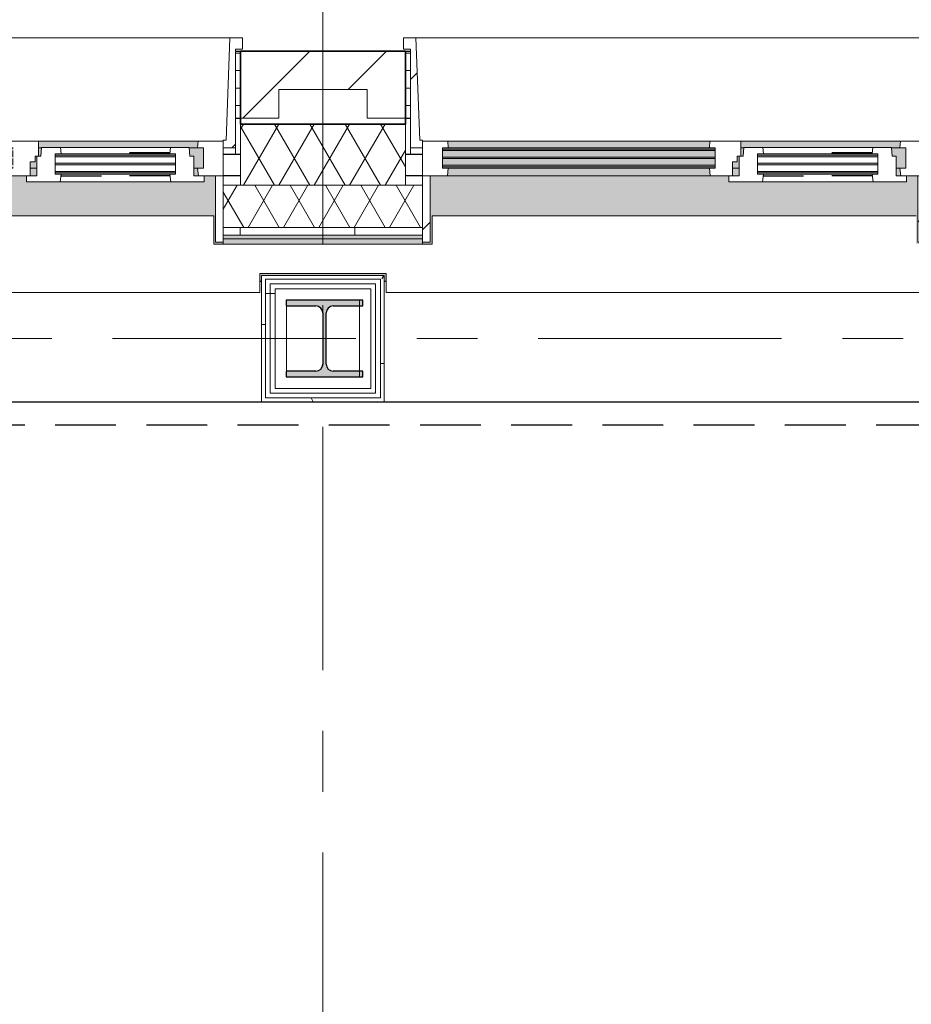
# Model space of a CAD drawing. Extents: x 2744 to 57639, y 3641 to 38820.
# Tile 46 of 179: x 14725 to 17053, y 34090 to 36661. Entities that reach past the tile are written whole.
import ezdxf

# ---------------------------------------------------------------- set-up
doc = ezdxf.new("R2010")
doc.units = 0
doc.header["$LTSCALE"] = 50
for name, pattern in [('gestippeld', [6.35, 3.175, -3.175]), ('HIDDEN2', [4.7625, 3.175, -1.5875]), ('stramien', [22.225, 12.7, -3.175, 3.175, -3.175])]:
    doc.linetypes.add(name, pattern=pattern)
doc.layers.get('0').update_dxf_attribs({"linetype": 'CONTINUOUS'})
for name, color, linetype, lineweight in [('A-GLAZ', 8, 'CONTINUOUS', 25), ('A-GLAZ-GLAS', 8, 'CONTINUOUS', 25), ('A-WALL', 8, 'CONTINUOUS', 25), ('A-WALL-MBNI', 8, 'CONTINUOUS', 25), ('A-WALL-PATT', 8, 'CONTINUOUS', 50), ('I-WALL', 8, 'CONTINUOUS', 25), ('S-COLS', 8, 'CONTINUOUS', 18), ('S-GRID', 8, 'CONTINUOUS', 18)]:
    doc.layers.add(name, color=color, linetype=linetype, lineweight=lineweight)
doc.layers.add('IWTEKST', color=2, linetype='CONTINUOUS')
pattern_1 = [(0, (4516.597, 45345.66), (0, 45.688), []), (90, (4516.6, 45345.66), (-105, 45.688), [45.688, -45.688])]
pattern_2 = [(0, (0, 0), (406.4, 101.6), [33.528, -271.272, 33.528, -271.272, -1625.6]), (0, (0, 0), (406.4, 101.6), [-609.6, 33.528, -576.072, 33.528, -271.272, -711.2]), (0, (0, 0), (406.4, 101.6), [-1524, 33.528, -169.672, 33.528, -474.472]), (120, (152.4, 50.8), (-291.18818, 301.15272), [33.528, -271.272, 33.528, -271.272, -1625.6]), (120, (152.4, 50.8), (-291.18818, 301.15272), [-609.6, 33.528, -576.072, 33.528, -271.272, -711.2]), (120, (152.4, 50.8), (-291.18818, 301.15272), [-1524, 33.528, -169.672, 33.528, -474.472]), (240, (203.2, 254), (-115.21182, -402.75272), [33.528, -271.272, 33.528, -271.272, -1625.6]), (240, (203.2, 254), (-115.21182, -402.75272), [-609.6, 33.528, -576.072, 33.528, -271.272, -711.2]), (240, (203.2, 254), (-115.21182, -402.75272), [-1524, 33.528, -169.672, 33.528, -474.472])]
pattern_3 = [(0, (15356.6, 35595.7), (0, 500), []), (0, (15356.6, 35545.7), (0, 500), []), (0, (15356.6, 35495.7), (0, 500), []), (0, (15356.6, 35445.7), (0, 500), [])]
pattern_4 = [(45, (-16433.26, -36403.2), (-212.132, 212.132), [])]
pattern_5 = [(45, (-14599.93, -36403.2), (-212.132, 212.132), [])]

# ---------------------------------------------------------------- blocks, each defined once
blk = doc.blocks.new('10844_ABT model nieuw_export 08-11-2012_rvt-1-Plotview 4e Verdieping - schaal 1 op 100')
at = {"layer": 'S-COLS', "lineweight": 5}
blk.add_hatch(color=256, dxfattribs=at).paths.add_polyline_path([(15420.8, 35728.2), (15620.8, 35728.2), (15620.8, 35743.2), (15543.3, 35743.2), (15530.5, 35748.5), (15525.3, 35761.2), (15525.3, 35895.2), (15530.5, 35907.9), (15543.3, 35913.2), (15620.8, 35913.2), (15620.8, 35928.2), (15420.8, 35928.2), (15420.8, 35913.2), (15498.3, 35913.2), (15511, 35907.9), (15516.3, 35895.2), (15516.3, 35761.2), (15511, 35748.5), (15498.3, 35743.2), (15420.8, 35743.2)], flags=0)
at = {"layer": 'S-COLS', "color": 0, "lineweight": 25}
for p, q in [((15620.8, 35928.2), (15420.8, 35928.2)), ((15420.8, 35928.2), (15420.8, 35913.2)), ((15420.8, 35913.2), (15498.3, 35913.2)), ((15543.3, 35913.2), (15620.8, 35913.2)), ((15620.8, 35913.2), (15620.8, 35928.2)), ((15516.3, 35895.2), (15516.3, 35761.2)), ((15525.3, 35761.2), (15525.3, 35895.2)), ((15498.3, 35743.2), (15420.8, 35743.2)), ((15420.8, 35743.2), (15420.8, 35728.2)), ((15620.8, 35743.2), (15543.3, 35743.2)), ((15620.8, 35728.2), (15620.8, 35743.2)), ((15420.8, 35728.2), (15620.8, 35728.2))]:
    blk.add_line(p, q, dxfattribs=at)
for centre, start, end in [((15498.3, 35895.2), 0, 90), ((15543.3, 35895.2), 90, 180), ((15498.3, 35761.2), 270, 0), ((15543.3, 35761.2), 180, 270)]:
    blk.add_arc(centre, 18, start, end, dxfattribs=at)
blk = doc.blocks.new('31_KA_Houten kozijn metselwerkgevel met draaiend deel verdieping - 31_KA_Houten kozijn metselwerkgevel met draaiend deel verdieping-V107-Plotview 4e Verdieping - schaal 1 op 100')
at = {"layer": 'A-GLAZ', "lineweight": 18}
h = blk.add_hatch(dxfattribs=at)
h.set_pattern_fill('FP_357', color=256, style=0, pattern_type=2)
h.set_pattern_definition(pattern_4)
h.paths.add_polyline_path([(-656.5, -76.9), (-656.5, -56.9), (-664.2, -56.9), (-673.9, 210.1), (-706.5, 210.1), (-706.5, 180.1), (-688.5, 180.1), (-688.5, -76.9)], flags=0)
at = {"layer": 'A-GLAZ'}
h = blk.add_hatch(color=256, dxfattribs=at)
h.paths.add_polyline_path([(-591.8, -129.8), (107, -129.8), (107, -126.3), (-604.5, -126.3), (-604.5, -129.8)], flags=0)
h.paths.add_polyline_path([(165, -129.8), (170, -129.8), (170, -99), (165, -99), (165, -114), (152.5, -114), (152.5, -129.8)], flags=0)
h.paths.add_polyline_path([(589.5, -129.8), (604.5, -129.8), (604.5, -77), (567.9, -77), (569.5, -99), (580, -99), (580, -129.8)], flags=0)
h.paths.add_polyline_path([(-591.1, -122.3), (107, -122.3), (107, -105.3), (-604.5, -105.3), (-604.5, -122.3), (-591.8, -122.3)], flags=0)
h.paths.add_polyline_path([(-586.3, -101.3), (107, -101.3), (107, -84.3), (-604.5, -84.3), (-604.5, -101.3), (-591.1, -101.3)], flags=0)
h.paths.add_polyline_path([(180.5, -99), (182.1, -77), (174, -77), (174, -99)], flags=0)
h.paths.add_polyline_path([(93.6, -80.3), (107, -80.3), (107, -77), (-604.5, -77), (-604.5, -80.3), (92, -80.3)], flags=0)
h = blk.add_hatch(color=256, dxfattribs=at)
h.paths.add_polyline_path([(-542.5, -77), (92, -77), (93.6, -60), (-591.1, -60), (-589.5, -77)], flags=0)
h.paths.add_polyline_path([(174, -77), (589.5, -77), (591.1, -60), (174, -60)], flags=0)
blk.add_hatch(color=256, dxfattribs=at).paths.add_polyline_path([(-631.5, -328.5), (-631.5, -255), (631.5, -255), (631.5, -328.5), (656.5, -328.5), (656.5, -323.5), (636.5, -323.5), (636.5, -150), (607, -150), (607, -166), (143, -166), (143, -150), (-636.5, -150), (-636.5, -323.5), (-656.5, -323.5), (-656.5, -328.5), (-636.5, -328.5)], flags=0)
at = {"layer": 'A-GLAZ', "lineweight": 18}
h = blk.add_hatch(dxfattribs=at)
h.set_pattern_fill('FP_357', color=256, style=0, pattern_type=2)
h.set_pattern_definition(pattern_4)
h.paths.add_polyline_path([(-656.5, -323.5), (-636.5, -323.5), (-636.5, -150), (-656.5, -150), (-656.5, -272.9)], flags=0)
h.paths.add_polyline_path([(656.5, -323.5), (656.5, -150), (636.5, -150), (636.5, -323.5)], flags=0)
at = {"layer": 'A-GLAZ'}
h = blk.add_hatch(color=256, dxfattribs=at)
h.paths.add_polyline_path([(-591.8, -150), (94.3, -150), (92, -129.8), (-589.5, -129.8)], flags=0)
h.paths.add_polyline_path([(580, -150), (591.8, -150), (589.5, -129.8), (580, -129.8), (580, -145.8)], flags=0)
h.paths.add_polyline_path([(170, -150), (170, -129.8), (152.5, -129.8), (152.5, -150)], flags=0)
at = {"layer": 'A-GLAZ', "lineweight": 18}
for p, q in [((-706.5, 210.1), (-673.9, 210.1)), ((-706.5, 180.1), (-706.5, 210.1)), ((-673.9, 210.1), (-664.2, -56.9)), ((-673.9, 210.1), (673.9, 210.1)), ((673.9, 210.1), (664.2, -56.9)), ((706.5, 210.1), (673.9, 210.1)), ((706.5, 180.1), (706.5, 210.1)), ((-688.5, 180.1), (-706.5, 180.1)), ((-688.5, -76.9), (-688.5, 180.1)), ((688.5, -76.9), (688.5, 180.1)), ((688.5, 180.1), (706.5, 180.1)), ((-656.5, -76.9), (-688.5, -76.9)), ((-688.5, -76.9), (-688.5, -94.9)), ((-664.2, -56.9), (-656.5, -56.9)), ((-656.5, -56.9), (-656.5, -76.9)), ((-656.5, -150), (-656.5, -60)), ((-656.5, -60), (-591.1, -60)), ((-604.5, -77), (-604.5, -80.3)), ((-589.5, -77), (-604.5, -77)), ((-591.1, -60), (93.6, -60)), ((-591.1, -60), (-589.5, -77)), ((92, -77), (-589.5, -77)), ((92, -77), (93.6, -60)), ((107, -77), (92, -77)), ((93.6, -60), (174, -60)), ((107, -80.3), (107, -77)), ((174, -60), (174, -99)), ((174, -60), (591.1, -60)), ((182.1, -77), (174, -77)), ((589.5, -77), (567.9, -77)), ((589.5, -77), (591.1, -60)), ((604.5, -77), (589.5, -77)), ((591.1, -60), (656.5, -60)), ((604.5, -129.8), (604.5, -77)), ((664.2, -56.9), (656.5, -56.9)), ((656.5, -56.9), (656.5, -76.9)), ((656.5, -60), (656.5, -150)), ((656.5, -76.9), (688.5, -76.9)), ((688.5, -94.9), (688.5, -76.9)), ((-604.5, -84.3), (-604.5, -101.3)), ((107, -101.3), (107, -84.3)), ((165, -99), (165, -114)), ((170, -99), (165, -99)), ((-604.5, -105.3), (-604.5, -122.3)), ((-604.5, -126.3), (-604.5, -129.8)), ((107, -122.3), (107, -105.3)), ((107, -129.8), (107, -126.3)), ((152.5, -114), (152.5, -150)), ((165, -114), (152.5, -114)), ((-656.5, -150), (-636.5, -150)), ((-656.5, -323.5), (-656.5, -150)), ((-591.8, -150), (-656.5, -150)), ((-636.5, -150), (-636.5, -323.5)), ((-604.5, -129.8), (-589.5, -129.8)), ((-589.5, -129.8), (-591.8, -150)), ((94.3, -150), (-591.8, -150)), ((-589.5, -129.8), (92, -129.8)), ((92, -129.8), (107, -129.8)), ((94.3, -150), (92, -129.8)), ((143, -150), (94.3, -150)), ((152.5, -129.8), (170, -129.8)), ((580, -129.8), (589.5, -129.8)), ((589.5, -129.8), (604.5, -129.8)), ((591.8, -150), (589.5, -129.8)), ((656.5, -150), (607, -150)), ((636.5, -150), (656.5, -150)), ((636.5, -323.5), (636.5, -150)), ((656.5, -150), (656.5, -323.5)), ((-636.5, -323.5), (-656.5, -323.5)), ((-656.5, -328.5), (-656.5, -323.5)), ((656.5, -323.5), (636.5, -323.5)), ((656.5, -323.5), (656.5, -328.5))]:
    blk.add_line(p, q, dxfattribs=at)
blk = doc.blocks.new('31_KA_Houten kozijn metselwerkgevel triple glas - Type-9950180-Plotview 4e Verdieping - schaal 1 op 100')
at = {"layer": 'A-GLAZ'}
for points in [[(690.5, 42), (711.5, 42), (711.5, 46), (0, 46), (0, 42), (374.5, 42)], [(690.5, 21), (711.5, 21), (711.5, 25), (0, 25), (0, 21), (374.5, 21)], [(0, 0), (711.5, 0), (711.5, 4), (0, 4)]]:
    blk.add_hatch(color=256, dxfattribs=at).paths.add_polyline_path(points, flags=0)
at = {"layer": 'A-GLAZ', "lineweight": 18}
for p, q in [((0, 46), (711.5, 46)), ((0, 42), (0, 46)), ((711.5, 42), (0, 42)), ((711.5, 46), (711.5, 42)), ((0, 25), (711.5, 25)), ((0, 21), (0, 25)), ((711.5, 21), (0, 21)), ((0, 4), (711.5, 4)), ((0, 0), (0, 4)), ((711.5, 0), (0, 0)), ((711.5, 25), (711.5, 21)), ((711.5, 4), (711.5, 0))]:
    blk.add_line(p, q, dxfattribs=at)
blk = doc.blocks.new('31_KA_Houten kozijn metselwerkgevel met draaiend deel verdieping - 31_KA_Houten kozijn metselwerkgevel met draaiend deel verdieping-V109-Plotview 4e Verdieping - schaal 1 op 100')
at = {"layer": 'A-GLAZ', "lineweight": 18}
h = blk.add_hatch(dxfattribs=at)
h.set_pattern_fill('FP_359', color=256, style=0, pattern_type=2)
h.set_pattern_definition(pattern_5)
h.paths.add_polyline_path([(-688.5, -76.9), (-656.5, -76.9), (-656.5, -56.9), (-664.2, -56.9), (-673.9, 210.1), (-706.5, 210.1), (-706.5, 180.1), (-688.5, 180.1), (-688.5, -53)], flags=0)
h = blk.add_hatch(dxfattribs=at)
h.set_pattern_fill('FP_359', color=256, style=0, pattern_type=2)
h.set_pattern_definition(pattern_5)
h.paths.add_polyline_path([(656.5, -76.9), (688.5, -76.9), (688.5, 180.1), (706.5, 180.1), (706.5, 210.1), (673.9, 210.1), (664.2, -56.9), (656.5, -56.9)], flags=0)
at = {"layer": 'A-GLAZ'}
h = blk.add_hatch(color=256, dxfattribs=at)
h.paths.add_polyline_path([(-591.1, -129.8), (107, -129.8), (107, -126.3), (-604.5, -126.3), (-604.5, -129.8), (-591.8, -129.8)], flags=0)
h.paths.add_polyline_path([(152.5, -129.8), (170, -129.8), (170, -99), (165, -99), (165, -114), (152.5, -114)], flags=0)
h.paths.add_polyline_path([(589.5, -129.8), (604.5, -129.8), (604.5, -77), (567.9, -77), (569.5, -99), (580, -99), (580, -129.8)], flags=0)
h.paths.add_polyline_path([(90.3, -122.3), (107, -122.3), (107, -105.3), (-604.5, -105.3), (-604.5, -122.3), (27, -122.3)], flags=0)
h.paths.add_polyline_path([(27, -101.3), (107, -101.3), (107, -84.3), (-604.5, -84.3), (-604.5, -101.3), (-586.3, -101.3)], flags=0)
h.paths.add_polyline_path([(180.5, -99), (182.1, -77), (174, -77), (174, -99)], flags=0)
h.paths.add_polyline_path([(93.9, -80.3), (107, -80.3), (107, -77), (-604.5, -77), (-604.5, -80.3), (93.6, -80.3)], flags=0)
h = blk.add_hatch(color=256, dxfattribs=at)
h.paths.add_polyline_path([(-589.5, -77), (92, -77), (93.6, -60), (-591.1, -60)], flags=0)
h.paths.add_polyline_path([(182.1, -77), (182.2, -76), (589.5, -77), (591.1, -60), (174, -60), (174, -77), (180.5, -77)], flags=0)
at = {"layer": 'A-GLAZ', "lineweight": 18}
h = blk.add_hatch(dxfattribs=at)
h.set_pattern_fill('FP_359', color=256, style=0, pattern_type=2)
h.set_pattern_definition(pattern_5)
h.paths.add_polyline_path([(94.3, -150), (152.5, -150), (152.5, -114), (165, -114), (165, -99), (174, -99), (174, -60), (93.6, -60), (92, -77), (107, -77), (107, -129.8), (92, -129.8)], flags=0)
at = {"layer": 'A-GLAZ'}
blk.add_hatch(color=256, dxfattribs=at).paths.add_polyline_path([(-631.5, -328.5), (-631.5, -255), (631.5, -255), (631.5, -328.5), (656.5, -328.5), (656.5, -323.5), (636.5, -323.5), (636.5, -150), (607, -150), (607, -166), (143, -166), (143, -150), (-636.5, -150), (-636.5, -323.5), (-656.5, -323.5), (-656.5, -328.5), (-636.5, -328.5)], flags=0)
h = blk.add_hatch(color=256, dxfattribs=at)
h.paths.add_polyline_path([(-591.8, -150), (94.3, -150), (92, -129.8), (-589.5, -129.8)], flags=0)
h.paths.add_polyline_path([(580, -150), (591.8, -150), (589.5, -129.8), (580, -129.8), (580, -145.8)], flags=0)
h.paths.add_polyline_path([(170, -150), (170, -129.8), (152.5, -129.8), (152.5, -150)], flags=0)
at = {"layer": 'A-GLAZ', "lineweight": 18}
for p, q in [((-706.5, 210.1), (-673.9, 210.1)), ((-706.5, 180.1), (-706.5, 210.1)), ((-673.9, 210.1), (-664.2, -56.9)), ((-673.9, 210.1), (673.9, 210.1)), ((673.9, 210.1), (664.2, -56.9)), ((706.5, 210.1), (673.9, 210.1)), ((706.5, 180.1), (706.5, 210.1)), ((-688.5, 180.1), (-706.5, 180.1)), ((-688.5, -76.9), (-688.5, 180.1)), ((688.5, -76.9), (688.5, 180.1)), ((688.5, 180.1), (706.5, 180.1)), ((-656.5, -76.9), (-688.5, -76.9)), ((-688.5, -76.9), (-688.5, -94.9)), ((-664.2, -56.9), (-656.5, -56.9)), ((-656.5, -56.9), (-656.5, -76.9)), ((-656.5, -150), (-656.5, -60)), ((-656.5, -60), (-591.1, -60)), ((-604.5, -77), (-604.5, -80.3)), ((-589.5, -77), (-604.5, -77)), ((-591.1, -60), (93.6, -60)), ((-591.1, -60), (-589.5, -77)), ((92, -77), (-589.5, -77)), ((92, -77), (93.6, -60)), ((107, -77), (92, -77)), ((93.6, -60), (174, -60)), ((107, -80.3), (107, -77)), ((174, -60), (174, -99)), ((174, -60), (591.1, -60)), ((182.1, -77), (174, -77)), ((589.5, -77), (567.9, -77)), ((589.5, -77), (591.1, -60)), ((604.5, -77), (589.5, -77)), ((591.1, -60), (656.5, -60)), ((604.5, -129.8), (604.5, -77)), ((664.2, -56.9), (656.5, -56.9)), ((656.5, -56.9), (656.5, -76.9)), ((656.5, -60), (656.5, -150)), ((656.5, -76.9), (688.5, -76.9)), ((688.5, -94.9), (688.5, -76.9)), ((-604.5, -84.3), (-604.5, -101.3)), ((107, -101.3), (107, -84.3)), ((165, -99), (165, -114)), ((170, -99), (165, -99)), ((-604.5, -105.3), (-604.5, -122.3)), ((-604.5, -126.3), (-604.5, -129.8)), ((107, -122.3), (107, -105.3)), ((107, -129.8), (107, -126.3)), ((152.5, -114), (152.5, -150)), ((165, -114), (152.5, -114)), ((-656.5, -150), (-636.5, -150)), ((-656.5, -323.5), (-656.5, -150)), ((-591.8, -150), (-656.5, -150)), ((-636.5, -150), (-636.5, -323.5)), ((-604.5, -129.8), (-589.5, -129.8)), ((-589.5, -129.8), (-591.8, -150)), ((94.3, -150), (-591.8, -150)), ((-589.5, -129.8), (92, -129.8)), ((92, -129.8), (107, -129.8)), ((94.3, -150), (92, -129.8)), ((143, -150), (94.3, -150)), ((152.5, -129.8), (170, -129.8)), ((580, -129.8), (589.5, -129.8)), ((589.5, -129.8), (604.5, -129.8)), ((591.8, -150), (589.5, -129.8)), ((656.5, -150), (607, -150)), ((636.5, -150), (656.5, -150)), ((636.5, -323.5), (636.5, -150)), ((656.5, -150), (656.5, -323.5)), ((-636.5, -323.5), (-656.5, -323.5)), ((-656.5, -328.5), (-656.5, -323.5)), ((656.5, -323.5), (636.5, -323.5)), ((656.5, -323.5), (656.5, -328.5))]:
    blk.add_line(p, q, dxfattribs=at)
blk = doc.blocks.new('31_KA_Houten kozijn draaiend deel metselwerkgevel - Type-V126-Plotview 4e Verdieping - schaal 1 op 100')
at = {"layer": 'A-GLAZ', "lineweight": 18}
for p, q in [((10.5, 51), (12.2, 74)), ((12.2, 74), (61.4, 74)), ((48, 57), (48, 53.5)), ((63, 57), (48, 57)), ((61.4, 74), (63, 57)), ((61.4, 74), (348.6, 74)), ((347, 57), (63, 57)), ((347, 57), (348.6, 74)), ((362, 57), (347, 57)), ((348.6, 74), (397.8, 74)), ((362, 53.5), (362, 57)), ((397.8, 74), (399.5, 51)), ((0, 51), (10.5, 51)), ((0, 0), (0, 51)), ((48, 49.5), (48, 32.5)), ((48, 28.5), (48, 11.5)), ((362, 32.5), (362, 49.5)), ((362, 11.5), (362, 28.5)), ((399.5, 51), (410, 51)), ((410, 51), (410, 0)), ((-27, 0), (0, 0)), ((-27, -16), (-27, 0)), ((48, 7.5), (48, 4.2)), ((48, 4.2), (63, 4.2)), ((63, 4.2), (60.7, -16)), ((63, 4.2), (347, 4.2)), ((347, 4.2), (362, 4.2)), ((349.3, -16), (347, 4.2)), ((362, 4.2), (362, 7.5)), ((410, 0), (437, 0)), ((60.7, -16), (-27, -16)), ((349.3, -16), (60.7, -16)), ((437, -16), (349.3, -16)), ((437, 0), (437, -16))]:
    blk.add_line(p, q, dxfattribs=at)
at = {"layer": 'A-GLAZ', "linetype": 'gestippeld'}
blk.add_line((347.3, 60), (241.8, 60), dxfattribs=at)
at = {"layer": 'A-GLAZ-GLAS'}
for p, q in [((62.5, 0), (168.2, 0)), ((347.5, 0), (241.8, 0))]:
    blk.add_line(p, q, dxfattribs=at)
blk = doc.blocks.new('31_KA_Houten kozijn metselwerkgevel triple glas - Type-9950181-Plotview 4e Verdieping - schaal 1 op 100')
at = {"layer": 'A-GLAZ'}
for points in [[(0, 42), (314, 42), (314, 46), (0, 46)], [(314, 21), (314, 25), (0, 25), (0, 21), (128.4, 21)], [(314, 0), (314, 4), (0, 4), (0, 0), (128.4, 0)]]:
    blk.add_hatch(color=256, dxfattribs=at).paths.add_polyline_path(points, flags=0)
at = {"layer": 'A-GLAZ', "lineweight": 18}
for p, q in [((0, 46), (314, 46)), ((0, 42), (0, 46)), ((314, 42), (0, 42)), ((314, 46), (314, 42)), ((0, 25), (314, 25)), ((0, 21), (0, 25)), ((314, 21), (0, 21)), ((0, 4), (314, 4)), ((0, 0), (0, 4)), ((314, 0), (0, 0)), ((314, 25), (314, 21)), ((314, 4), (314, 0))]:
    blk.add_line(p, q, dxfattribs=at)
blk = doc.blocks.new('31_KA_Houten kozijn draaiend deel metselwerkgevel - Type-V128-Plotview 4e Verdieping - schaal 1 op 100')
at = {"layer": 'A-GLAZ', "lineweight": 18}
for p, q in [((10.5, 51), (12.2, 74)), ((12.2, 74), (61.4, 74)), ((48, 57), (48, 53.5)), ((63, 57), (48, 57)), ((61.4, 74), (63, 57)), ((61.4, 74), (348.6, 74)), ((347, 57), (63, 57)), ((347, 57), (348.6, 74)), ((362, 57), (347, 57)), ((348.6, 74), (397.8, 74)), ((362, 53.5), (362, 57)), ((397.8, 74), (399.5, 51)), ((0, 51), (10.5, 51)), ((0, 0), (0, 51)), ((48, 49.5), (48, 32.5)), ((48, 28.5), (48, 11.5)), ((362, 32.5), (362, 49.5)), ((362, 11.5), (362, 28.5)), ((399.5, 51), (410, 51)), ((410, 51), (410, 0)), ((-27, 0), (0, 0)), ((-27, -16), (-27, 0)), ((48, 7.5), (48, 4.2)), ((48, 4.2), (63, 4.2)), ((63, 4.2), (60.7, -16)), ((63, 4.2), (347, 4.2)), ((347, 4.2), (362, 4.2)), ((349.3, -16), (347, 4.2)), ((362, 4.2), (362, 7.5)), ((410, 0), (437, 0)), ((60.7, -16), (-27, -16)), ((349.3, -16), (60.7, -16)), ((437, -16), (349.3, -16)), ((437, 0), (437, -16))]:
    blk.add_line(p, q, dxfattribs=at)
at = {"layer": 'A-GLAZ', "linetype": 'gestippeld'}
blk.add_line((347.3, 60), (241.8, 60), dxfattribs=at)
at = {"layer": 'A-GLAZ-GLAS'}
for p, q in [((62.5, 0), (168.2, 0)), ((347.5, 0), (241.8, 0))]:
    blk.add_line(p, q, dxfattribs=at)
blk = doc.blocks.new('28_KA_prefab betonnen borstwering vierde verdieping zuid - 28_KA_prefab betonnen borstwering vierde verdieping zuid-10146233-Plotview 4e Verdieping - schaal 1 op 100')
at = {"layer": 'A-WALL-PATT', "lineweight": 25}
h = blk.add_hatch(color=256, dxfattribs=at)
h.paths.add_polyline_path([(4356.6, 19178.2), (4356.6, 19493.2), (4366.6, 19493.2), (4366.6, 19498.2), (4351.6, 19498.2), (4351.6, 19328.2), (4270.1, 19328.2), (4270.1, 19588.4), (4256.6, 19588.4), (4256.6, 19178.2)], flags=0)
h.paths.add_polyline_path([(4256.6, 20901.4), (4270.1, 20901.4), (4270.1, 21421.7), (4256.6, 21421.7), (4256.6, 20961.8)], flags=0)
h.paths.add_polyline_path([(4351.6, 20991.5), (4366.6, 20991.5), (4366.6, 20996.5), (4356.6, 20996.5), (4356.6, 21326.5), (4366.6, 21326.5), (4366.6, 21331.5), (4351.6, 21331.5), (4351.6, 20996.5)], flags=0)
h.paths.add_polyline_path([(4256.6, 22734.7), (4270.1, 22734.7), (4270.1, 23255), (4256.6, 23255), (4256.6, 22824.9)], flags=0)
h.paths.add_polyline_path([(4361.6, 22824.9), (4366.6, 22824.9), (4366.6, 22829.9), (4356.6, 22829.9), (4356.6, 23159.9), (4366.6, 23160.2), (4366.6, 23164.9), (4351.6, 23164.9), (4351.6, 22824.9), (4356.6, 22824.9)], flags=0)
h.paths.add_polyline_path([(4256.6, 24568), (4270.1, 24568), (4270.1, 25088.4), (4256.6, 25088.4), (4256.6, 24658.2)], flags=0)
h.paths.add_polyline_path([(4361.6, 24658.2), (4366.6, 24658.2), (4366.6, 24663.2), (4356.6, 24663.2), (4356.6, 24993.2), (4366.6, 24993.2), (4366.6, 24998.2), (4351.6, 24998.2), (4351.6, 24658.2), (4356.6, 24658.2)], flags=0)
h.paths.add_polyline_path([(4256.6, 26401.4), (4270.1, 26401.4), (4270.1, 26921.7), (4256.6, 26921.7), (4256.6, 26457.7)], flags=0)
h.paths.add_polyline_path([(4351.6, 26491.5), (4366.6, 26491.5), (4366.6, 26496.5), (4356.6, 26496.5), (4356.6, 26826.5), (4366.6, 26826.5), (4366.6, 26831.5), (4351.6, 26831.5), (4351.6, 26496.5)], flags=0)
h.paths.add_polyline_path([(4265.1, 28234.7), (4270.1, 28234.7), (4270.1, 28755), (4256.6, 28755), (4256.6, 28234.7)], flags=0)
h.paths.add_polyline_path([(4366.6, 28324.9), (4366.6, 28329.9), (4356.6, 28329.9), (4356.6, 28659.9), (4366.6, 28659.9), (4366.6, 28664.9), (4351.6, 28664.9), (4351.6, 28324.9), (4361.6, 28324.9)], flags=0)
h.paths.add_polyline_path([(4265.1, 30068), (4270.1, 30068), (4270.1, 30588.4), (4256.6, 30588.4), (4256.6, 30068)], flags=0)
h.paths.add_polyline_path([(4366.6, 30158.2), (4366.6, 30163.2), (4356.6, 30163.2), (4356.6, 30493.2), (4366.6, 30493.2), (4366.6, 30498.2), (4351.6, 30498.2), (4351.6, 30158.2), (4361.6, 30158.2)], flags=0)
h.paths.add_polyline_path([(4270.1, 31901.4), (4270.1, 32421.7), (4256.6, 32421.7), (4256.6, 31901.4), (4265.1, 31901.4)], flags=0)
h.paths.add_polyline_path([(4351.6, 31991.5), (4366.6, 31991.5), (4366.6, 31996.5), (4356.6, 31996.5), (4356.6, 32326.5), (4366.6, 32326.5), (4366.6, 32331.5), (4351.6, 32331.5), (4351.6, 31996.5)], flags=0)
h.paths.add_polyline_path([(4256.6, 33734.7), (4270.1, 33734.7), (4270.1, 34255), (4256.6, 34255), (4256.6, 33824.9)], flags=0)
h.paths.add_polyline_path([(4366.6, 33824.9), (4366.6, 33829.9), (4356.6, 33829.9), (4356.6, 34159.9), (4366.6, 34159.9), (4366.6, 34166.9), (4351.6, 34166.9), (4351.6, 33824.9), (4361.6, 33824.9)], flags=0)
h.paths.add_polyline_path([(4270.1, 35568), (4270.1, 35828.2), (4351.6, 35828.2), (4351.6, 35658.2), (4366.6, 35658.2), (4366.6, 35663.2), (4356.6, 35663.2), (4356.6, 35993.2), (4676.6, 35993.2), (4676.6, 35978.2), (4681.6, 35978.2), (4681.6, 35998.2), (4516.6, 35998.2), (4516.6, 36074.7), (4776.8, 36074.7), (4776.8, 36088.2), (4256.6, 36088.2), (4256.6, 35568), (4265.1, 35568)], flags=0)
h.paths.add_polyline_path([(19068.1, 35978.2), (19076.6, 35978.2), (19075.8, 36088.2), (18923.1, 36088.2), (18923.1, 36074.7), (19068.1, 36074.7)], flags=0)
h.paths.add_polyline_path([(17509.9, 35978.2), (17514.9, 35978.2), (17514.9, 35998.2), (17184.9, 35998.2), (17184.9, 35978.2), (17189.9, 35978.2), (17189.9, 35993.2), (17509.9, 35993.2), (17509.9, 35983.2)], flags=0)
h.paths.add_polyline_path([(15351.6, 35978.2), (15356.6, 35978.2), (15356.6, 35993.2), (15676.6, 35993.2), (15676.6, 35978.2), (15681.6, 35978.2), (15681.6, 35998.2), (15351.6, 35998.2), (15351.6, 35983.2)], flags=0)
h.paths.add_polyline_path([(13848.3, 35978.2), (13848.3, 35998.2), (13730.8, 35998.2), (13730.8, 35993.5), (13635.8, 35993.5), (13635.8, 35998.2), (13518.3, 35998.2), (13518.3, 35978.2), (13523.3, 35978.2), (13523.3, 35993.2), (13843.3, 35993.2), (13843.3, 35978.2)], flags=0)
h.paths.add_polyline_path([(12014.9, 35978.2), (12014.9, 35998.2), (11897.4, 35998.2), (11897.4, 35993.5), (11802.4, 35993.5), (11802.4, 35998.2), (11684.9, 35998.2), (11684.9, 35978.2), (11689.9, 35978.2), (11689.9, 35993.2), (12009.9, 35993.2), (12009.9, 35978.2)], flags=0)
h.paths.add_polyline_path([(10176.6, 35978.2), (10181.6, 35978.2), (10181.6, 35998.2), (10064.1, 35998.2), (10064.1, 35993.5), (9969.1, 35993.5), (9969.1, 35998.2), (9856.6, 35998.2), (9856.6, 35993.2), (10176.6, 35993.2), (10176.6, 35983.2)], flags=0)
h.paths.add_polyline_path([(8343.3, 35978.2), (8348.3, 35978.2), (8348.3, 35998.2), (8018.3, 35998.2), (8018.3, 35978.2), (8023.3, 35978.2), (8023.3, 35993.2), (8343.3, 35993.2), (8343.3, 35983.2)], flags=0)
h.paths.add_polyline_path([(6514.9, 35978.2), (6514.9, 35998.2), (6184.9, 35998.2), (6184.9, 35978.2), (6189.9, 35978.2), (6189.9, 35993.2), (6509.9, 35993.2), (6509.9, 35978.2)], flags=0)
h.paths.add_polyline_path([(17514.9, 36074.7), (17610.1, 36074.7), (17610.1, 36088.2), (17089.8, 36088.2), (17089.8, 36074.7), (17470.6, 36074.7)], flags=0)
h.paths.add_polyline_path([(15776.8, 36074.7), (15776.8, 36088.2), (15256.4, 36088.2), (15256.4, 36074.7), (15681.6, 36074.7)], flags=0)
h.paths.add_polyline_path([(9756.4, 36074.7), (9969.1, 36074.7), (9969.1, 36088.2), (9756.4, 36088.2), (9756.4, 36079.7)], flags=0)
h.paths.add_polyline_path([(11897.4, 36074.7), (12110.1, 36074.7), (12110.1, 36088.2), (11897.4, 36088.2)], flags=0)
h.paths.add_polyline_path([(11802.4, 36074.7), (11802.4, 36088.2), (11589.8, 36088.2), (11589.8, 36074.7), (11783.2, 36074.7)], flags=0)
h.paths.add_polyline_path([(13635.8, 36074.7), (13635.8, 36088.2), (13423.1, 36088.2), (13423.1, 36074.7), (13518.3, 36074.7)], flags=0)
h.paths.add_polyline_path([(10181.6, 36074.7), (10276.8, 36074.7), (10276.8, 36088.2), (10064.1, 36088.2), (10064.1, 36074.7)], flags=0)
h.paths.add_polyline_path([(13730.8, 36074.7), (13943.4, 36074.7), (13943.4, 36088.2), (13730.8, 36088.2)], flags=0)
h.paths.add_polyline_path([(8443.4, 36074.7), (8443.4, 36088.2), (7923.1, 36088.2), (7923.1, 36074.7), (8348.3, 36074.7)], flags=0)
h.paths.add_polyline_path([(6610.1, 36074.7), (6610.1, 36088.2), (6089.8, 36088.2), (6089.8, 36074.7), (6514.9, 36074.7)], flags=0)
at = {"layer": 'A-WALL-MBNI'}
for p, q in [((15351.6, 35978.2), (15356.6, 35978.2)), ((15676.6, 35978.2), (15681.6, 35978.2))]:
    blk.add_line(p, q, dxfattribs=at)
blk = doc.blocks.new('vensterbank tweede verdieping3 - vensterbank tweede verdieping-12052795-Plotview 4e Verdieping - schaal 1 op 100')
at = {"layer": 'A-GLAZ', "lineweight": 18}
for p, q in [((15231.4, 36148.2), (13968.4, 36148.2)), ((15231.4, 36074.7), (15231.4, 36148.2)), ((17064.8, 36148.2), (15801.8, 36148.2)), ((15801.8, 36148.2), (15801.8, 36074.7)), ((15801.8, 36074.7), (15231.4, 36074.7)), ((15351.6, 35948.2), (15351.6, 35998.2)), ((15351.6, 35998.2), (15681.6, 35998.2)), ((15681.6, 35998.2), (15681.6, 35948.2)), ((13848.3, 35948.2), (15351.6, 35948.2)), ((15681.6, 35948.2), (17184.9, 35948.2))]:
    blk.add_line(p, q, dxfattribs=at)
blk = doc.blocks.new('Onderlegger 4e verdieping')
at = {"layer": 'A-WALL-PATT', "lineweight": 18}
h = blk.add_hatch(dxfattribs=at)
h.set_pattern_fill('FP_1', color=256, angle=45, style=0, pattern_type=2)
h.set_pattern_definition([(45, (400, -4e-13), (-565.685, 565.685), []), (45, (600, -6e-13), (-565.685, 565.685), [])])
h.paths.add_polyline_path([(4631.8, 36403.2), (4731.8, 36403.2), (4731.8, 36578.2), (4516.6, 36578.2), (4516.6, 36478.2), (4631.8, 36478.2)], flags=0)
h.paths.add_polyline_path([(6134.8, 36403.2), (6234.8, 36403.2), (6234.8, 36478.2), (6465.1, 36478.2), (6465.1, 36403.2), (6565.1, 36403.2), (6565.1, 36578.2), (6134.8, 36578.2)], flags=0)
h.paths.add_polyline_path([(8068.1, 36403.2), (8068.1, 36478.2), (8298.4, 36478.2), (8298.4, 36403.2), (8398.4, 36403.2), (8398.4, 36578.2), (7968.1, 36578.2), (7968.1, 36403.2)], flags=0)
h.paths.add_polyline_path([(10203.3, 36403.2), (10231.8, 36403.2), (10231.8, 36578.2), (9801.4, 36578.2), (9801.4, 36403.2), (9901.4, 36403.2), (9901.4, 36478.2), (10131.8, 36478.2), (10131.8, 36403.2)], flags=0)
h.paths.add_polyline_path([(13568.1, 36403.2), (13568.1, 36478.2), (13798.4, 36478.2), (13798.4, 36403.2), (13898.4, 36403.2), (13898.4, 36578.2), (13468.1, 36578.2), (13468.1, 36403.2)], flags=0)
h.paths.add_polyline_path([(11965.1, 36403.2), (12065.1, 36403.2), (12065.1, 36578.2), (11634.8, 36578.2), (11634.8, 36403.2), (11734.8, 36403.2), (11734.8, 36478.2), (11965.1, 36478.2)], flags=0)
h.paths.add_polyline_path([(17234.8, 36403.2), (17234.8, 36478.2), (17465.1, 36478.2), (17465.1, 36403.2), (17565.1, 36403.2), (17565.1, 36578.2), (17134.8, 36578.2), (17134.8, 36403.2), (17154.7, 36403.2)], flags=0)
h.paths.add_polyline_path([(15401.4, 36403.2), (15401.4, 36478.2), (15631.8, 36478.2), (15631.8, 36403.2), (15731.8, 36403.2), (15731.8, 36578.2), (15301.4, 36578.2), (15301.4, 36403.2)], flags=0)
h.paths.add_polyline_path([(19068.1, 36403.2), (19068.1, 36478.2), (19642.3, 36478.2), (19642.3, 36578.2), (18968.1, 36578.2), (18968.1, 36403.2), (19050.5, 36403.2)], flags=0)
h.paths.add_polyline_path([(20314.4, 36478.2), (21286.6, 36478.2), (21286.6, 36578.2), (19742.3, 36578.2), (19742.3, 36478.2)], flags=0)
h = blk.add_hatch(dxfattribs=at)
h.set_pattern_fill('FP_3', color=256, style=0, pattern_type=2)
h.set_pattern_definition(pattern_1)
h.paths.add_polyline_path([(13898.4, 36403.2), (13911.4, 36403.2), (13911.4, 36578.2), (13898.4, 36578.2), (13898.4, 36452.8)], flags=0)
h.paths.add_polyline_path([(15288.4, 36403.2), (15301.4, 36403.2), (15301.4, 36578.2), (15288.4, 36578.2), (15288.4, 36478.2)], flags=0)
h = blk.add_hatch(dxfattribs=at)
h.set_pattern_fill('FP_3', color=256, style=0, pattern_type=2)
h.set_pattern_definition(pattern_1)
h.paths.add_polyline_path([(15731.8, 36403.2), (15744.8, 36403.2), (15744.8, 36578.2), (15731.8, 36578.2), (15731.8, 36452.8)], flags=0)
h.paths.add_polyline_path([(17121.8, 36403.2), (17134.8, 36403.2), (17134.8, 36578.2), (17121.8, 36578.2), (17121.8, 36478.2)], flags=0)
h = blk.add_hatch(dxfattribs=at)
h.set_pattern_fill('FP_2', color=256, angle=60, style=0, pattern_type=2)
h.set_pattern_definition([(240, (12901.59, 36538.2), (46.182, -80.0104), []), (300, (12809.19, 36538.2), (92.382, -0.0104), [])])
h.paths.add_polyline_path([(4516.6, 36228.2), (4731.8, 36228.2), (4731.8, 36388.2), (4516.6, 36388.2), (4516.6, 36350.2)], flags=0)
h.paths.add_polyline_path([(6134.8, 36228.2), (6565.1, 36228.2), (6565.1, 36388.2), (6134.8, 36388.2), (6134.8, 36350.2)], flags=0)
h.paths.add_polyline_path([(7991.5, 36228.2), (8398.4, 36228.2), (8398.4, 36388.2), (7968.1, 36388.2), (7968.1, 36228.2)], flags=0)
h.paths.add_polyline_path([(9801.4, 36228.2), (10231.8, 36228.2), (10231.8, 36388.2), (9801.4, 36388.2), (9801.4, 36350.2)], flags=0)
h.paths.add_polyline_path([(11783.2, 36228.2), (12065.1, 36228.2), (12065.1, 36388.2), (11634.8, 36388.2), (11634.8, 36228.2)], flags=0)
h.paths.add_polyline_path([(13468.1, 36228.2), (13898.4, 36228.2), (13898.4, 36388.2), (13468.1, 36388.2), (13468.1, 36350.2)], flags=0)
h.paths.add_polyline_path([(15301.4, 36228.2), (15731.8, 36228.2), (15731.8, 36388.2), (15301.4, 36388.2), (15301.4, 36350.2)], flags=0)
h.paths.add_polyline_path([(17154.7, 36228.2), (17565.1, 36228.2), (17565.1, 36388.2), (17134.8, 36388.2), (17134.8, 36228.2)], flags=0)
h.paths.add_polyline_path([(19366.5, 36228.2), (19642.3, 36228.2), (19642.3, 36388.2), (18968.1, 36388.2), (18968.1, 36228.2), (19050.5, 36228.2)], flags=0)
h.paths.add_polyline_path([(19742.3, 36228.2), (21286.6, 36228.2), (21286.6, 36388.2), (19742.3, 36388.2), (19742.3, 36334.8)], flags=0)
h = blk.add_hatch(dxfattribs=at)
h.set_pattern_fill('FP_409', color=256, angle=-300, style=0, pattern_type=2)
h.set_pattern_definition([(240, (11666.6, 36188.2), (46.182, -80.0104), []), (300, (11574.2, 36188.2), (92.382, -0.0104), [])])
h.paths.add_polyline_path([(18923.1, 36118.2), (19076.6, 36118.2), (19076.6, 36228.2), (18923.1, 36228.2), (18923.1, 36130.3)], flags=0)
h.paths.add_polyline_path([(17470.6, 36118.2), (17610.1, 36118.2), (17610.1, 36228.2), (17089.8, 36228.2), (17089.8, 36118.2), (17154.7, 36118.2)], flags=0)
h.paths.add_polyline_path([(15574.8, 36118.2), (15776.8, 36118.2), (15776.8, 36228.2), (15256.4, 36228.2), (15256.4, 36118.2), (15258.8, 36118.2)], flags=0)
h.paths.add_polyline_path([(13679, 36118.2), (13943.4, 36118.2), (13943.4, 36228.2), (13423.1, 36228.2), (13423.1, 36118.2)], flags=0)
h.paths.add_polyline_path([(11783.2, 36118.2), (12110.1, 36118.2), (12110.1, 36228.2), (11589.8, 36228.2), (11589.8, 36118.2)], flags=0)
h.paths.add_polyline_path([(10276.8, 36118.2), (10276.8, 36228.2), (9756.4, 36228.2), (9756.4, 36118.2), (10203.3, 36118.2)], flags=0)
h.paths.add_polyline_path([(7923.1, 36118.2), (8443.4, 36118.2), (8443.4, 36228.2), (7923.1, 36228.2), (7923.1, 36130.3)], flags=0)
h.paths.add_polyline_path([(6610.1, 36118.2), (6610.1, 36228.2), (6089.8, 36228.2), (6089.8, 36118.2), (6411.7, 36118.2)], flags=0)
h.paths.add_polyline_path([(4256.6, 36118.2), (4776.8, 36118.2), (4776.8, 36228.2), (4256.6, 36228.2), (4256.6, 36130.3)], flags=0)
h = blk.add_hatch(dxfattribs=at)
h.set_pattern_fill('FP_408', color=256, style=0, pattern_type=2)
h.set_pattern_definition([(90, (0, 0), (-300, 2e-14), [])])
h.paths.add_polyline_path([(18923.1, 36098.2), (19076.6, 36098.2), (19076.6, 36118.2), (18923.1, 36118.2)], flags=0)
h.paths.add_polyline_path([(17610.1, 36098.2), (17610.1, 36118.2), (17089.8, 36118.2), (17089.8, 36098.2), (17470.6, 36098.2)], flags=0)
h.paths.add_polyline_path([(15776.8, 36098.2), (15776.8, 36118.2), (15256.4, 36118.2), (15256.4, 36098.2), (15574.8, 36098.2)], flags=0)
h.paths.add_polyline_path([(13943.4, 36098.2), (13943.4, 36118.2), (13423.1, 36118.2), (13423.1, 36098.2), (13679, 36098.2)], flags=0)
h.paths.add_polyline_path([(12110.1, 36098.2), (12110.1, 36118.2), (11589.8, 36118.2), (11589.8, 36098.2), (12099.1, 36098.2)], flags=0)
h.paths.add_polyline_path([(10276.8, 36098.2), (10276.8, 36118.2), (9756.4, 36118.2), (9756.4, 36098.2), (10203.3, 36098.2)], flags=0)
h.paths.add_polyline_path([(8443.4, 36098.2), (8443.4, 36118.2), (7923.1, 36118.2), (7923.1, 36098.2), (8307.5, 36098.2)], flags=0)
h.paths.add_polyline_path([(6610.1, 36098.2), (6610.1, 36118.2), (6089.8, 36118.2), (6089.8, 36098.2), (6411.7, 36098.2)], flags=0)
h.paths.add_polyline_path([(4515.8, 36098.2), (4776.8, 36098.2), (4776.8, 36118.2), (4256.6, 36118.2), (4256.6, 36098.2)], flags=0)
h = blk.add_hatch(dxfattribs=at)
h.set_pattern_fill('FP_9', color=256, style=0, pattern_type=2)
h.set_pattern_definition(pattern_2)
h.paths.add_polyline_path([(19076.6, 36088.2), (19076.6, 36098.2), (18923.1, 36098.2), (18923.1, 36088.2), (19050.5, 36088.2)], flags=0)
h.paths.add_polyline_path([(17089.8, 36088.2), (17610.1, 36088.2), (17610.1, 36098.2), (17089.8, 36098.2)], flags=0)
h.paths.add_polyline_path([(15776.8, 36088.2), (15776.8, 36098.2), (15256.4, 36098.2), (15256.4, 36088.2), (15574.8, 36088.2)], flags=0)
h.paths.add_polyline_path([(13943.4, 36088.2), (13943.4, 36098.2), (13423.1, 36098.2), (13423.1, 36088.2), (13679, 36088.2)], flags=0)
h.paths.add_polyline_path([(11783.2, 36088.2), (12110.1, 36088.2), (12110.1, 36098.2), (11589.8, 36098.2), (11589.8, 36088.2)], flags=0)
h.paths.add_polyline_path([(10203.3, 36088.2), (10276.8, 36088.2), (10276.8, 36098.2), (9756.4, 36098.2), (9756.4, 36088.2), (9887.3, 36088.2)], flags=0)
h.paths.add_polyline_path([(8443.4, 36088.2), (8443.4, 36098.2), (7923.1, 36098.2), (7923.1, 36088.2), (8307.5, 36088.2)], flags=0)
h.paths.add_polyline_path([(6411.7, 36088.2), (6610.1, 36088.2), (6610.1, 36098.2), (6089.8, 36098.2), (6089.8, 36088.2), (6095.7, 36088.2)], flags=0)
h.paths.add_polyline_path([(4776.8, 36088.2), (4776.8, 36098.2), (4256.6, 36098.2), (4256.6, 36088.2), (4515.8, 36088.2)], flags=0)
h = blk.add_hatch(dxfattribs=at)
h.set_pattern_fill('FP_9', color=256, style=0, pattern_type=2)
h.set_pattern_definition(pattern_2)
h.paths.add_polyline_path([(15666.6, 35983.2), (15676.6, 35983.2), (15676.6, 35993.2), (15356.6, 35993.2), (15356.6, 35983.2), (15574.8, 35983.2)], flags=0)
h = blk.add_hatch(dxfattribs=at)
h.set_pattern_fill('FP_9', color=256, style=0, pattern_type=2)
h.set_pattern_definition(pattern_2)
h.paths.add_polyline_path([(15366.6, 35663.2), (15366.6, 35983.2), (15356.6, 35983.2), (15356.6, 35663.2)], flags=0)
h = blk.add_hatch(dxfattribs=at)
h.set_pattern_fill('FP_167', color=256, angle=-270, style=0, pattern_type=2)
h.set_pattern_definition([(270, (15316.6, 35993.2), (500, 3e-14), []), (270, (15266.6, 35993.2), (500, 3e-14), []), (270, (15216.6, 35993.2), (500, 3e-14), []), (270, (15166.6, 35993.2), (500, 3e-14), [])])
h.paths.add_polyline_path([(15379.1, 35970.7), (15666.6, 35970.7), (15666.6, 35983.2), (15366.6, 35983.2), (15366.6, 35970.7)], flags=0)
h = blk.add_hatch(dxfattribs=at)
h.set_pattern_fill('FP_168', color=256, angle=90, style=0, pattern_type=2)
h.set_pattern_definition(pattern_3)
h.paths.add_polyline_path([(15366.6, 35673.2), (15379.1, 35673.2), (15379.1, 35970.7), (15366.6, 35970.7), (15366.6, 35910.5)], flags=0)
h = blk.add_hatch(dxfattribs=at)
h.set_pattern_fill('FP_9', color=256, style=0, pattern_type=2)
h.set_pattern_definition(pattern_2)
h.paths.add_polyline_path([(15666.6, 35663.2), (15676.6, 35663.2), (15676.6, 35983.2), (15666.6, 35983.2), (15666.6, 35673.2)], flags=0)
h = blk.add_hatch(dxfattribs=at)
h.set_pattern_fill('FP_168', color=256, angle=90, style=0, pattern_type=2)
h.set_pattern_definition(pattern_3)
h.paths.add_polyline_path([(15391.6, 35685.7), (15391.6, 35958.2), (15379.1, 35958.2), (15379.1, 35685.7)], flags=0)
h = blk.add_hatch(dxfattribs=at)
h.set_pattern_fill('FP_9', color=256, style=0, pattern_type=2)
h.set_pattern_definition(pattern_2)
h.paths.add_polyline_path([(15391.6, 35663.2), (15666.6, 35663.2), (15666.6, 35673.2), (15366.6, 35673.2), (15366.6, 35663.2), (15379.1, 35663.2)], flags=0)
at = {"layer": 'A-WALL'}
for p, q in [((15288.4, 36578.2), (15301.4, 36578.2)), ((15731.8, 36578.2), (15744.8, 36578.2)), ((15288.4, 36403.2), (15301.4, 36403.2)), ((15731.8, 36403.2), (15744.8, 36403.2)), ((15301.4, 36308.3), (15256.4, 36308.3)), ((15776.8, 36308.3), (15731.8, 36308.3)), ((15301.4, 36253.2), (15256.4, 36253.2)), ((15776.8, 36253.2), (15731.8, 36253.2))]:
    blk.add_line(p, q, dxfattribs=at)
at = {"layer": 'A-WALL', "lineweight": 35}
for p, q in [((15731.8, 36578.2), (15301.4, 36578.2)), ((15301.4, 36578.2), (15301.4, 36388.2)), ((15731.8, 36388.2), (15731.8, 36578.2)), ((15731.8, 36388.2), (15301.4, 36388.2))]:
    blk.add_line(p, q, dxfattribs=at)
at = {"layer": 'A-WALL', "lineweight": 18}
for p, q in [((15401.4, 36478.2), (15401.4, 36403.2)), ((15631.8, 36478.2), (15401.4, 36478.2)), ((15631.8, 36403.2), (15631.8, 36478.2)), ((15301.4, 36403.2), (15401.4, 36403.2)), ((15631.8, 36403.2), (15731.8, 36403.2)), ((15301.4, 36388.2), (15301.4, 36228.2)), ((15731.8, 36228.2), (15731.8, 36388.2))]:
    blk.add_line(p, q, dxfattribs=at)
at = {"layer": 'I-WALL', "lineweight": 18}
for p, q in [((15776.8, 36228.2), (15256.4, 36228.2)), ((15776.8, 36118.2), (15256.4, 36118.2)), ((15776.8, 36098.2), (15256.4, 36098.2)), ((15256.4, 36088.2), (15776.8, 36088.2)), ((15676.6, 35993.2), (15356.6, 35993.2)), ((15356.6, 35993.2), (15356.6, 35663.2)), ((15676.6, 35663.2), (15676.6, 35993.2)), ((15666.6, 35983.2), (15366.6, 35983.2)), ((15366.6, 35983.2), (15366.6, 35673.2)), ((15654.1, 35970.7), (15379.1, 35970.7)), ((15379.1, 35970.7), (15379.1, 35685.7)), ((15654.1, 35970.7), (15654.1, 35685.7)), ((15666.6, 35983.2), (15666.6, 35673.2)), ((15641.6, 35958.2), (15391.6, 35958.2)), ((15391.6, 35958.2), (15391.6, 35698.2)), ((15641.6, 35958.2), (15641.6, 35698.2)), ((15421.6, 35928.2), (15611.6, 35928.2)), ((15421.6, 35728.2), (15421.6, 35928.2)), ((15611.6, 35928.2), (15611.6, 35728.2)), ((15611.6, 35728.2), (15421.6, 35728.2)), ((15654.1, 35685.7), (15379.1, 35685.7)), ((15641.6, 35698.2), (15391.6, 35698.2)), ((15356.6, 35663.2), (15676.6, 35663.2)), ((15666.6, 35673.2), (15366.6, 35673.2))]:
    blk.add_line(p, q, dxfattribs=at)
at = {"layer": 'S-GRID', "linetype": 'stramien'}
for p, q in [((15516.6, 37820.1), (15516.6, 16247.5)), ((2743.8, 35828.2), (56270.4, 35828.2))]:
    blk.add_line(p, q, dxfattribs=at)
at = {"lineweight": 5}
blk.add_blockref('10844_ABT model nieuw_export 08-11-2012_rvt-1-Plotview 4e Verdieping - schaal 1 op 100', (0, 0), dxfattribs=at)
at = {"layer": 'A-GLAZ'}
for name, p in [('31_KA_Houten kozijn metselwerkgevel met draaiend deel verdieping - 31_KA_Houten kozijn metselwerkgevel met draaiend deel verdieping-V109-Plotview 4e Verdieping - schaal 1 op 100', (14599.9, 36403.2)), ('31_KA_Houten kozijn metselwerkgevel met draaiend deel verdieping - 31_KA_Houten kozijn metselwerkgevel met draaiend deel verdieping-V107-Plotview 4e Verdieping - schaal 1 op 100', (16433.3, 36403.2)), ('31_KA_Houten kozijn draaiend deel metselwerkgevel - Type-V126-Plotview 4e Verdieping - schaal 1 op 100', (14769.9, 36253.2)), ('31_KA_Houten kozijn metselwerkgevel triple glas - Type-9950180-Plotview 4e Verdieping - schaal 1 op 100', (15828.7, 36276.9)), ('31_KA_Houten kozijn draaiend deel metselwerkgevel - Type-V128-Plotview 4e Verdieping - schaal 1 op 100', (16603.3, 36253.2)), ('31_KA_Houten kozijn metselwerkgevel triple glas - Type-9950181-Plotview 4e Verdieping - schaal 1 op 100', (14817.9, 36260.7)), ('31_KA_Houten kozijn metselwerkgevel triple glas - Type-9950181-Plotview 4e Verdieping - schaal 1 op 100', (16651.3, 36260.7)), ('vensterbank tweede verdieping3 - vensterbank tweede verdieping-12052795-Plotview 4e Verdieping - schaal 1 op 100', (0, 0))]:
    blk.add_blockref(name, p, dxfattribs=at)
at = {"layer": 'A-WALL-MBNI'}
blk.add_blockref('28_KA_prefab betonnen borstwering vierde verdieping zuid - 28_KA_prefab betonnen borstwering vierde verdieping zuid-10146233-Plotview 4e Verdieping - schaal 1 op 100', (0, 0), dxfattribs=at)

msp = doc.modelspace()

# ---------------------------------------------------------------- linework, layer by layer
at = {"color": 254, "linetype": 'HIDDEN2'}
msp.add_line((53790.6, 35602.2), (4741.6, 35602.2), dxfattribs=at)
at = {"layer": 'IWTEKST'}
msp.add_line((28303.1, 35662.2), (9458.76, 35662.2), dxfattribs=at)

# ---------------------------------------------------------------- block references
msp.add_blockref('Onderlegger 4e verdieping', (0, 0))

doc.saveas('drawing.dxf')
